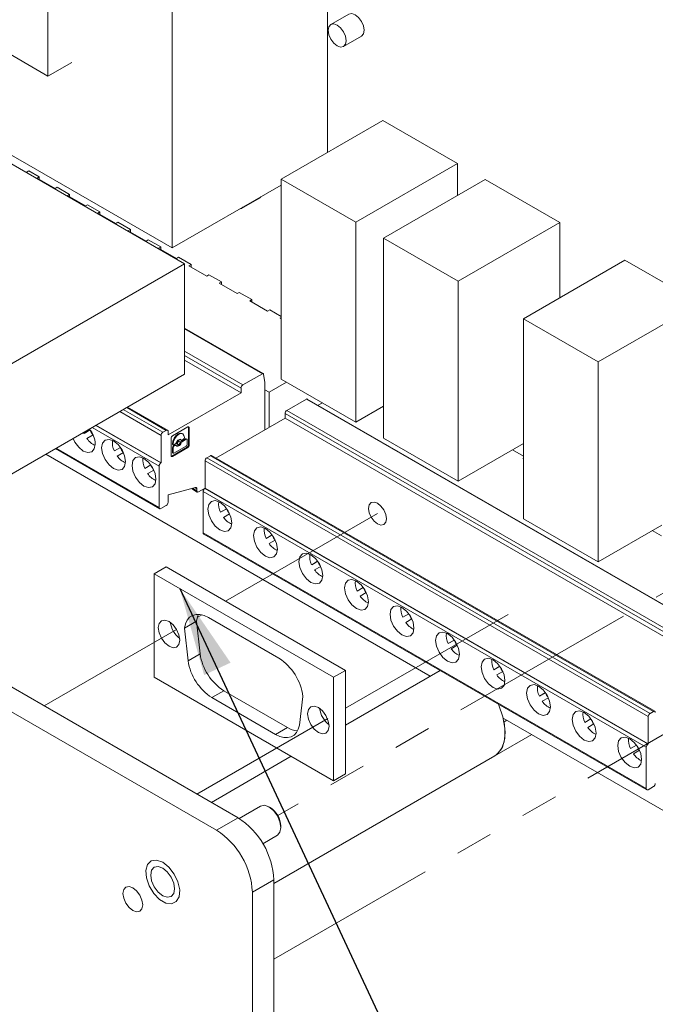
# Paper-space layout 'Sheet2' of a CAD drawing. Header units: millimetres. Extents: x 0 to 420, y 0 to 297.
# Tile 25 of 36: x 142 to 164, y 145 to 178. Entities that reach past the tile are written whole.
import ezdxf

# ---------------------------------------------------------------- set-up
doc = ezdxf.new("R2010")
doc.units = ezdxf.units.MM
doc.linetypes.add('PHANTOM', pattern=[12.7, 6.35, -1.27, 1.27, -1.27, 1.27, -1.27])
doc.dimstyles.new('SLDDIMSTYLE3', dxfattribs={"dimtxt": 0.18, "dimasz": 3, "dimexe": 0, "dimexo": 0.0625, "dimgap": 0, "dimtad": 0, "dimtih": 1, "dimtoh": 1, "dimdec": 0, "dimrnd": 1e-09, "dimzin": 0, "dimdsep": 46, "dimtxsty": 'Standard', "dimsah": 1, "dimcen": 0.09, "dimadec": 0, "dimazin": 0, "dimtfac": 3, "dimtdec": 0, "dimtofl": 0, "dimtmove": 0, "dimatfit": 3, "dimfxl": 1, "dimfrac": 2, "dimtolj": 1, "dimtzin": 0, "dimarcsym": 0})

psp = doc.layouts.new('Sheet2')

# ---------------------------------------------------------------- linework, layer by layer
at = {"color": 7, "linetype": 'Continuous', "lineweight": 15}
for p, q in [((149.467, 151.324), (83.201, 189.579)), ((148.74, 150.904), (82.474, 189.159)), ((152.498, 173.835), (152.498, 188.332)), ((143.043, 176.411), (143.043, 186.443)), ((147.245, 170.602), (147.245, 185.3)), ((132.376, 179.186), (147.245, 170.602)), ((138.988, 178.752), (143.043, 176.411)), ((153.213, 178.508), (152.607, 178.158)), ((153.036, 177.416), (153.642, 177.766)), ((143.043, 176.411), (143.851, 176.877)), ((138.163, 175.547), (147.659, 170.066)), ((150.93, 172.93), (154.365, 174.913)), ((156.89, 173.455), (154.365, 174.913)), ((142.307, 173.155), (142.397, 173.206)), ((142.748, 173.003), (142.397, 173.206)), ((153.456, 171.472), (156.89, 173.455)), ((156.89, 172.377), (156.89, 173.455)), ((142.748, 173.003), (142.677, 172.963)), ((143.284, 172.613), (142.677, 172.963)), ((142.748, 173.003), (142.748, 172.922)), ((150.93, 172.93), (150.93, 166.165)), ((153.456, 171.472), (150.93, 172.93)), ((154.389, 170.934), (157.824, 172.916)), ((160.349, 171.458), (157.824, 172.916)), ((143.354, 172.654), (143.284, 172.613)), ((143.775, 172.411), (143.354, 172.654)), ((147.245, 170.602), (150.93, 172.729)), ((143.775, 172.411), (143.704, 172.37)), ((144.31, 172.02), (143.704, 172.37)), ((143.775, 172.411), (143.775, 172.329)), ((149.589, 171.94), (150.195, 172.29)), ((144.381, 172.061), (144.31, 172.02)), ((144.801, 171.818), (144.381, 172.061)), ((144.801, 171.818), (144.73, 171.778)), ((145.336, 171.428), (144.73, 171.778)), ((144.801, 171.818), (144.801, 171.737)), ((145.407, 171.469), (145.336, 171.428)), ((145.827, 171.226), (145.407, 171.469)), ((145.827, 171.226), (145.756, 171.185)), ((145.827, 171.226), (145.827, 171.144)), ((153.456, 164.707), (153.456, 171.472)), ((156.915, 169.476), (160.349, 171.458)), ((160.349, 168.916), (160.349, 171.458)), ((146.363, 170.835), (145.756, 171.185)), ((146.433, 170.876), (146.363, 170.835)), ((146.853, 170.634), (146.433, 170.876)), ((154.389, 170.934), (154.389, 164.168)), ((156.915, 169.476), (154.389, 170.934)), ((146.853, 170.634), (146.783, 170.593)), ((147.389, 170.243), (146.783, 170.593)), ((146.853, 170.634), (146.853, 170.552)), ((147.46, 170.284), (147.389, 170.243)), ((147.88, 170.041), (147.46, 170.284)), ((147.659, 170.066), (138.971, 165.051)), ((147.659, 170.066), (147.659, 166.333)), ((147.88, 170.041), (147.809, 170)), ((148.415, 169.65), (147.809, 170)), ((147.88, 170.041), (147.88, 169.959)), ((159.117, 168.204), (162.551, 170.187)), ((165.077, 168.729), (162.551, 170.187)), ((148.486, 169.691), (148.415, 169.65)), ((148.906, 169.449), (148.486, 169.691)), ((148.906, 169.449), (148.835, 169.408)), ((149.441, 169.058), (148.835, 169.408)), ((148.906, 169.449), (148.906, 169.367)), ((156.915, 162.71), (156.915, 169.476)), ((149.512, 169.099), (149.441, 169.058)), ((149.932, 168.856), (149.512, 169.099)), ((149.932, 168.856), (149.862, 168.815)), ((150.468, 168.465), (149.862, 168.815)), ((149.932, 168.856), (149.932, 168.774)), ((161.642, 166.746), (165.077, 168.729)), ((150.538, 168.506), (150.468, 168.465)), ((150.93, 168.28), (150.538, 168.506)), ((150.93, 168.247), (150.888, 168.223)), ((150.93, 168.198), (150.888, 168.223)), ((159.117, 168.204), (159.117, 161.439)), ((161.642, 166.746), (159.117, 168.204)), ((150.318, 166.35), (147.659, 167.885)), ((149.569, 165.704), (147.659, 166.806)), ((161.642, 159.981), (161.642, 166.746)), ((147.659, 166.333), (138.971, 161.318)), ((149.629, 165.966), (150.29, 166.347)), ((150.329, 166.332), (150.377, 166.048)), ((150.377, 166.048), (150.377, 165.368)), ((151.11, 166.061), (150.518, 165.719)), ((150.93, 166.165), (153.456, 164.707)), ((147.104, 164.281), (149.569, 165.704)), ((149.569, 165.704), (149.569, 165.861)), ((150.377, 165.8), (150.518, 165.719)), ((150.518, 165.719), (150.518, 164.533)), ((147.086, 164.435), (145.729, 165.219)), ((150.377, 165.481), (150.377, 164.451)), ((151.118, 165.107), (151.778, 165.488)), ((166.761, 156.838), (151.778, 165.488)), ((166.79, 156.841), (151.807, 165.49)), ((152.177, 165.277), (152.323, 165.361)), ((153.456, 164.707), (154.389, 165.246)), ((166.04, 156.352), (151.058, 165.002)), ((151.058, 164.844), (151.058, 165.002)), ((151.118, 165.107), (166.101, 156.457)), ((144.663, 164.604), (146.868, 163.331)), ((147.768, 164.548), (147.248, 164.247)), ((147.791, 163.933), (147.791, 164.535)), ((147.811, 164.523), (147.791, 164.535)), ((151.058, 164.844), (148.718, 163.493)), ((166.04, 156.195), (151.058, 164.844)), ((144.261, 164.328), (144.246, 164.363)), ((144.261, 164.328), (144.466, 164.447)), ((144.261, 164.328), (144.463, 164.444)), ((144.566, 164.274), (144.361, 164.155)), ((144.463, 164.444), (144.466, 164.447)), ((146.868, 163.331), (146.868, 164.26)), ((146.928, 164.365), (147.043, 164.431)), ((147.104, 164.396), (147.104, 164.281)), ((147.599, 164.309), (147.578, 164.321)), ((147.811, 163.922), (147.811, 164.523)), ((147.205, 164.173), (147.205, 163.572)), ((147.25, 163.972), (147.25, 163.975)), ((147.25, 163.975), (147.271, 163.963)), ((147.271, 163.96), (147.25, 163.972)), ((147.26, 163.951), (147.28, 163.939)), ((147.271, 163.963), (147.271, 163.96)), ((147.282, 163.902), (147.331, 163.93)), ((147.303, 163.89), (147.282, 163.902)), ((147.303, 163.942), (147.351, 163.97)), ((147.351, 163.918), (147.303, 163.89)), ((147.303, 163.659), (147.713, 163.896)), ((147.331, 163.93), (147.351, 163.918)), ((147.374, 163.92), (147.353, 163.932)), ((147.41, 163.964), (147.43, 163.952)), ((147.495, 164.065), (147.475, 164.077)), ((147.526, 164.115), (147.517, 164.126)), ((147.546, 164.103), (147.526, 164.115)), ((147.526, 164.022), (147.546, 164.01)), ((147.532, 164.108), (147.552, 164.096)), ((147.554, 164.059), (147.693, 164.139)), ((147.575, 164.047), (147.554, 164.059)), ((147.623, 164.127), (147.575, 164.099)), ((147.713, 164.127), (147.575, 164.047)), ((147.655, 164.185), (147.655, 164.182)), ((147.693, 164.139), (147.713, 164.127)), ((147.736, 164.13), (147.716, 164.141)), ((147.745, 163.951), (147.745, 164.109)), ((147.811, 163.922), (147.791, 163.933)), ((154.389, 164.168), (156.915, 162.71)), ((156.915, 162.71), (159.117, 163.981)), ((142.965, 163.623), (155.968, 156.117)), ((143.294, 163.814), (146.819, 161.779)), ((145.287, 163.735), (145.493, 163.854)), ((145.287, 163.735), (145.489, 163.852)), ((145.593, 163.681), (145.387, 163.562)), ((145.489, 163.852), (145.493, 163.854)), ((147.227, 163.559), (147.748, 163.86)), ((147.248, 163.547), (147.227, 163.559)), ((147.248, 163.547), (147.768, 163.848)), ((147.25, 163.689), (147.25, 163.847)), ((147.25, 163.847), (147.271, 163.835)), ((147.271, 163.677), (147.25, 163.689)), ((147.26, 163.668), (147.28, 163.656)), ((147.271, 163.835), (147.271, 163.677)), ((147.768, 163.848), (147.748, 163.86)), ((148.532, 163.572), (148.417, 163.505)), ((148.532, 163.572), (163.515, 154.922)), ((163.558, 154.927), (148.575, 163.576)), ((159.117, 163.554), (158.747, 163.768)), ((146.313, 163.143), (146.519, 163.262)), ((146.313, 163.143), (146.515, 163.259)), ((146.515, 163.259), (146.519, 163.262)), ((146.801, 161.818), (146.801, 163.223)), ((146.862, 163.328), (146.868, 163.331)), ((163.339, 154.751), (148.357, 163.4)), ((148.357, 162.472), (148.357, 163.4)), ((163.4, 154.856), (148.417, 163.505)), ((159.117, 163.493), (159.099, 163.483)), ((159.117, 163.472), (159.099, 163.483)), ((146.619, 163.089), (146.413, 162.97)), ((148.029, 162.498), (147.104, 162.25)), ((147.104, 162.25), (147.104, 161.993)), ((147.891, 162.461), (148.091, 162.345)), ((148.074, 162.384), (148.074, 162.456)), ((148.357, 162.477), (148.134, 162.349)), ((163.272, 153.714), (148.29, 162.363)), ((148.29, 160.959), (148.29, 162.363)), ((148.357, 162.472), (148.35, 162.468)), ((148.35, 162.468), (163.333, 153.819)), ((148.357, 162.472), (163.339, 153.822)), ((147.043, 161.888), (146.862, 161.783)), ((148.879, 161.662), (149.085, 161.781)), ((148.879, 161.662), (149.081, 161.778)), ((149.185, 161.607), (148.979, 161.488)), ((149.081, 161.778), (149.085, 161.781)), ((159.117, 161.439), (161.642, 159.981)), ((161.642, 159.981), (163.8, 161.226)), ((148.29, 160.959), (163.272, 152.31)), ((148.308, 160.92), (163.29, 152.27)), ((150.418, 160.773), (150.624, 160.892)), ((150.418, 160.773), (150.62, 160.89)), ((150.62, 160.89), (150.624, 160.892)), ((163.788, 160.858), (163.474, 161.039)), ((150.724, 160.719), (150.518, 160.6)), ((151.958, 159.884), (152.164, 160.003)), ((151.958, 159.884), (152.16, 160.001)), ((152.16, 160.001), (152.164, 160.003)), ((147.039, 159.811), (146.635, 159.578)), ((146.635, 159.578), (152.696, 156.079)), ((146.635, 156.079), (146.635, 159.578)), ((147.039, 159.811), (153.1, 156.312)), ((152.264, 159.83), (152.058, 159.711)), ((153.497, 158.996), (153.703, 159.114)), ((153.497, 158.996), (153.699, 159.112)), ((153.803, 158.941), (153.597, 158.822)), ((153.699, 159.112), (153.703, 159.114)), ((155.037, 158.107), (155.243, 158.226)), ((155.037, 158.107), (155.239, 158.223)), ((155.239, 158.223), (155.243, 158.226)), ((147.659, 157.743), (148.063, 157.976)), ((148.184, 156.867), (148.063, 157.976)), ((148.47, 158.097), (150.851, 156.722)), ((155.343, 158.053), (155.137, 157.934)), ((147.78, 156.634), (147.659, 157.743)), ((156.576, 157.218), (156.782, 157.337)), ((156.576, 157.218), (156.778, 157.335)), ((156.778, 157.335), (156.782, 157.337)), ((156.882, 157.164), (156.676, 157.045)), ((147.78, 156.634), (148.184, 156.867)), ((153.1, 156.312), (152.696, 156.079)), ((153.1, 156.312), (153.1, 152.813)), ((156.298, 156.307), (153.1, 154.461)), ((158.116, 156.329), (158.322, 156.448)), ((158.116, 156.329), (158.318, 156.446)), ((158.422, 156.275), (158.216, 156.156)), ((158.318, 156.446), (158.322, 156.448)), ((152.696, 152.58), (146.635, 156.079)), ((152.696, 156.079), (152.696, 152.58)), ((148.585, 155.389), (148.989, 155.622)), ((151.14, 154.38), (148.989, 155.622)), ((159.655, 155.441), (159.861, 155.56)), ((159.655, 155.441), (159.857, 155.557)), ((159.857, 155.557), (159.861, 155.56)), ((150.736, 154.147), (148.585, 155.389)), ((151.662, 155.432), (151.542, 154.462)), ((159.961, 155.386), (159.755, 155.267)), ((163.4, 154.856), (163.515, 154.922)), ((158.435, 154.693), (170.11, 147.953)), ((158.553, 154.625), (158.462, 154.572)), ((161.195, 154.552), (161.401, 154.671)), ((161.195, 154.552), (161.397, 154.669)), ((161.397, 154.669), (161.401, 154.671)), ((163.339, 153.822), (163.339, 154.751)), ((150.736, 154.147), (151.14, 154.38)), ((161.501, 154.498), (161.295, 154.379)), ((158.146, 153.415), (159.397, 154.137)), ((162.734, 153.663), (162.94, 153.782)), ((162.734, 153.663), (162.936, 153.78)), ((163.04, 153.609), (162.834, 153.49)), ((162.936, 153.78), (162.94, 153.782)), ((163.272, 152.31), (163.272, 153.714)), ((163.333, 153.819), (163.339, 153.822)), ((151.268, 153.404), (148.567, 151.844)), ((150.679, 149.105), (158.146, 153.415)), ((153.1, 152.813), (152.696, 152.58)), ((163.515, 152.379), (163.333, 152.275)), ((150.227, 151.723), (149.501, 151.304)), ((150.558, 151.668), (150.513, 151.694)), ((148.74, 150.904), (149.467, 151.324)), ((150.916, 150.994), (150.916, 151.047)), ((150.307, 150.449), (150.798, 150.733)), ((150.679, 149.225), (149.952, 148.805)), ((150.679, 100.699), (150.679, 149.225)), ((149.952, 100.279), (149.952, 148.805))]:
    psp.add_line(p, q, dxfattribs=at)
at = {"color": 7, "linetype": 'PHANTOM', "lineweight": 0}
for p, q in [((206.498, 183.547), (150.811, 151.4)), ((177.795, 162.194), (150.679, 146.54)), ((149.049, 158.651), (154.184, 161.615)), ((153.1, 155.028), (159.552, 158.753)), ((148.087, 158.095), (148.249, 158.189)), ((142.913, 155.108), (147.393, 157.695)), ((148.076, 152.127), (152.504, 154.684))]:
    psp.add_line(p, q, dxfattribs=at)
at = {"color": 8, "linetype": 'Continuous', "lineweight": 15}
for p, q in [((150.29, 166.347), (147.659, 167.866)), ((147.659, 167.104), (149.629, 165.966)), ((149.569, 165.861), (147.659, 166.964)), ((145.704, 165.205), (147.043, 164.431)), ((146.868, 164.26), (145.467, 165.068)), ((146.928, 164.365), (145.589, 165.138)), ((144.657, 164.6), (146.862, 163.328)), ((146.801, 163.223), (144.536, 164.53)), ((143.32, 163.828), (146.801, 161.818)), ((148.074, 162.384), (147.925, 162.47)), ((148.074, 162.456), (148.01, 162.493))]:
    psp.add_line(p, q, dxfattribs=at)
at = {"color": 7, "linetype": 'Continuous', "lineweight": 15, "flags": 128}
for points in [[(153.731, 177.962), (153.708, 178.109), (153.642, 178.261), (153.543, 178.393), (153.428, 178.487), (153.312, 178.527), (153.213, 178.508)], [(153.124, 177.612), (153.101, 177.759), (153.036, 177.911), (152.937, 178.043), (152.821, 178.137), (152.705, 178.177), (152.607, 178.158), (152.541, 178.083), (152.518, 177.962), (152.541, 177.815), (152.607, 177.663), (152.705, 177.531), (152.821, 177.437), (152.937, 177.397), (153.036, 177.416), (153.101, 177.492), (153.124, 177.612)], [(153.642, 177.766), (153.642, 177.766), (153.708, 177.841), (153.731, 177.962)], [(150.195, 172.29), (150.195, 172.29), (150.241, 172.331)], [(149.531, 171.921), (149.589, 171.94), (149.635, 171.981)], [(150.29, 166.347), (150.297, 166.351), (150.303, 166.352), (150.31, 166.353), (150.315, 166.351), (150.32, 166.348), (150.325, 166.344), (150.327, 166.338), (150.329, 166.332)], [(147.25, 163.975), (147.265, 164.068), (147.307, 164.164), (147.369, 164.248), (147.443, 164.308), (147.516, 164.333), (147.578, 164.321)], [(147.271, 163.963), (147.285, 164.056), (147.327, 164.153), (147.389, 164.237), (147.463, 164.296), (147.536, 164.322), (147.599, 164.309), (147.64, 164.261), (147.655, 164.185)], [(144.639, 163.964), (144.608, 163.804), (144.521, 163.703), (144.39, 163.677), (144.235, 163.731), (144.081, 163.856), (143.949, 164.033), (143.889, 164.157)], [(145.666, 163.372), (145.635, 163.211), (145.547, 163.11), (145.416, 163.085), (145.261, 163.139), (145.107, 163.263), (144.976, 163.44), (144.888, 163.642), (144.857, 163.839), (144.888, 163.999), (144.976, 164.1), (145.107, 164.126), (145.261, 164.072), (145.416, 163.947), (145.547, 163.77), (145.635, 163.568), (145.666, 163.372)], [(147.38, 164.007), (147.394, 164.04), (147.414, 164.07), (147.437, 164.096), (147.463, 164.115), (147.488, 164.126), (147.512, 164.127), (147.531, 164.119), (147.546, 164.103)], [(147.546, 164.01), (147.531, 163.977), (147.512, 163.946), (147.488, 163.921), (147.463, 163.902), (147.437, 163.891), (147.414, 163.89), (147.394, 163.898), (147.38, 163.914)], [(147.41, 163.964), (147.41, 163.964), (147.4, 163.975), (147.396, 163.993), (147.4, 164.016), (147.41, 164.039), (147.425, 164.059), (147.443, 164.073), (147.46, 164.08), (147.475, 164.077)], [(147.509, 164.035), (147.505, 164.013), (147.495, 163.99), (147.48, 163.969), (147.463, 163.955), (147.445, 163.949), (147.43, 163.952), (147.42, 163.963), (147.417, 163.982), (147.42, 164.004), (147.43, 164.027), (147.445, 164.047), (147.463, 164.062), (147.48, 164.068), (147.495, 164.065), (147.505, 164.053), (147.509, 164.035)], [(146.692, 162.78), (146.661, 162.619), (146.573, 162.518), (146.442, 162.492), (146.288, 162.546), (146.133, 162.671), (146.002, 162.848), (145.914, 163.05), (145.884, 163.246), (145.914, 163.407), (146.002, 163.508), (146.133, 163.533), (146.288, 163.479), (146.442, 163.355), (146.573, 163.178), (146.661, 162.976), (146.692, 162.78)], [(148.029, 162.498), (148.038, 162.499), (148.047, 162.499), (148.055, 162.496), (148.061, 162.491), (148.067, 162.485), (148.07, 162.477), (148.073, 162.467), (148.074, 162.456)], [(149.258, 161.298), (149.227, 161.138), (149.139, 161.037), (149.008, 161.011), (148.854, 161.065), (148.699, 161.19), (148.568, 161.367), (148.48, 161.569), (148.449, 161.765), (148.48, 161.926), (148.568, 162.026), (148.699, 162.052), (148.854, 161.998), (149.008, 161.873), (149.139, 161.697), (149.227, 161.495), (149.258, 161.298)], [(150.797, 160.41), (150.766, 160.249), (150.679, 160.148), (150.548, 160.123), (150.393, 160.176), (150.238, 160.301), (150.107, 160.478), (150.02, 160.68), (149.989, 160.876), (150.02, 161.037), (150.107, 161.138), (150.238, 161.163), (150.393, 161.109), (150.548, 160.985), (150.679, 160.808), (150.766, 160.606), (150.797, 160.41)], [(152.337, 159.521), (152.306, 159.36), (152.218, 159.259), (152.087, 159.234), (151.932, 159.288), (151.778, 159.412), (151.647, 159.589), (151.559, 159.791), (151.528, 159.987), (151.559, 160.148), (151.647, 160.249), (151.778, 160.274), (151.932, 160.221), (152.087, 160.096), (152.218, 159.919), (152.306, 159.717), (152.337, 159.521)], [(153.876, 158.632), (153.845, 158.471), (153.758, 158.371), (153.627, 158.345), (153.472, 158.399), (153.317, 158.524), (153.186, 158.7), (153.099, 158.902), (153.068, 159.099), (153.099, 159.259), (153.186, 159.36), (153.317, 159.386), (153.472, 159.332), (153.627, 159.207), (153.758, 159.03), (153.845, 158.828), (153.876, 158.632)], [(148.063, 157.976), (148.095, 158.124), (148.13, 158.207)], [(155.416, 157.743), (155.385, 157.583), (155.297, 157.482), (155.166, 157.456), (155.011, 157.51), (154.857, 157.635), (154.726, 157.812), (154.638, 158.014), (154.607, 158.21), (154.638, 158.371), (154.726, 158.472), (154.857, 158.497), (155.011, 158.443), (155.166, 158.319), (155.297, 158.142), (155.385, 157.94), (155.416, 157.743)], [(147.136, 157.966), (147.275, 157.854), (147.393, 157.695), (147.472, 157.513), (147.499, 157.336), (147.472, 157.191), (147.393, 157.101), (147.275, 157.078), (147.136, 157.126), (146.997, 157.238), (146.879, 157.398), (146.8, 157.579), (146.772, 157.756), (146.8, 157.901), (146.879, 157.991), (146.997, 158.014), (147.136, 157.966)], [(147.659, 157.743), (147.691, 157.89), (147.749, 158.014), (147.829, 158.109), (147.931, 158.173), (148.049, 158.205), (148.182, 158.202), (148.324, 158.166), (148.47, 158.097)], [(156.955, 156.855), (156.924, 156.694), (156.837, 156.593), (156.706, 156.568), (156.551, 156.621), (156.396, 156.746), (156.265, 156.923), (156.178, 157.125), (156.147, 157.321), (156.178, 157.482), (156.265, 157.583), (156.396, 157.608), (156.551, 157.555), (156.706, 157.43), (156.837, 157.253), (156.924, 157.051), (156.955, 156.855)], [(158.494, 155.966), (158.464, 155.805), (158.376, 155.704), (158.245, 155.679), (158.09, 155.733), (157.936, 155.857), (157.805, 156.034), (157.717, 156.236), (157.686, 156.433), (157.717, 156.593), (157.805, 156.694), (157.936, 156.72), (158.09, 156.666), (158.245, 156.541), (158.376, 156.364), (158.464, 156.162), (158.494, 155.966)], [(160.034, 155.077), (160.003, 154.916), (159.916, 154.816), (159.784, 154.79), (159.63, 154.844), (159.475, 154.969), (159.344, 155.146), (159.257, 155.347), (159.226, 155.544), (159.257, 155.705), (159.344, 155.805), (159.475, 155.831), (159.63, 155.777), (159.784, 155.652), (159.916, 155.476), (160.003, 155.274), (160.034, 155.077)], [(152.185, 155.051), (152.324, 154.939), (152.442, 154.78), (152.521, 154.598), (152.549, 154.421), (152.521, 154.276), (152.442, 154.186), (152.324, 154.163), (152.185, 154.211), (152.046, 154.323), (151.928, 154.483), (151.849, 154.664), (151.822, 154.841), (151.849, 154.986), (151.928, 155.076), (152.046, 155.099), (152.185, 155.051)], [(158.261, 155.174), (158.281, 155.129), (158.423, 154.737), (158.494, 154.355), (158.488, 154.007), (158.408, 153.716), (158.257, 153.498), (158.146, 153.415)], [(161.573, 154.189), (161.543, 154.028), (161.455, 153.927), (161.324, 153.901), (161.169, 153.955), (161.015, 154.08), (160.884, 154.257), (160.796, 154.459), (160.765, 154.655), (160.796, 154.816), (160.884, 154.917), (161.015, 154.942), (161.169, 154.888), (161.324, 154.764), (161.455, 154.587), (161.543, 154.385), (161.573, 154.189)], [(158.462, 154.572), (158.501, 154.213), (158.468, 153.895), (158.366, 153.636), (158.2, 153.451), (158.146, 153.415)], [(151.542, 154.462), (151.505, 154.325), (151.444, 154.21), (151.363, 154.123), (151.262, 154.064), (151.145, 154.037), (151.016, 154.042), (150.878, 154.079), (150.736, 154.147)], [(163.113, 153.3), (163.082, 153.139), (162.995, 153.038), (162.863, 153.013), (162.709, 153.067), (162.554, 153.191), (162.423, 153.368), (162.336, 153.57), (162.305, 153.766), (162.336, 153.927), (162.423, 154.028), (162.554, 154.053), (162.709, 154), (162.863, 153.875), (162.995, 153.698), (163.082, 153.496), (163.113, 153.3)], [(150.798, 150.733), (150.798, 150.733), (150.886, 150.834), (150.916, 150.994), (150.886, 151.191), (150.798, 151.393), (150.667, 151.569), (150.512, 151.694), (150.358, 151.748), (150.227, 151.723)], [(146.921, 149.819), (146.713, 149.895), (146.533, 149.87), (146.406, 149.748), (146.348, 149.547), (146.368, 149.292), (146.462, 149.019), (146.618, 148.764), (146.816, 148.562), (147.027, 148.44), (147.224, 148.414), (147.381, 148.489), (147.475, 148.653), (147.495, 148.885), (147.437, 149.153), (147.309, 149.422), (147.129, 149.655), (146.921, 149.819)], [(147.325, 148.921), (147.295, 149.118), (147.207, 149.32), (147.076, 149.496), (146.921, 149.621), (146.767, 149.675), (146.636, 149.649), (146.548, 149.549), (146.517, 149.388), (146.548, 149.192), (146.636, 148.99), (146.767, 148.813), (146.921, 148.688), (147.076, 148.634), (147.207, 148.66), (147.295, 148.761), (147.325, 148.921)], [(146.245, 148.379), (146.219, 148.541), (146.147, 148.707), (146.039, 148.853), (145.911, 148.956), (145.784, 149.001), (145.675, 148.98), (145.603, 148.896), (145.578, 148.764), (145.603, 148.602), (145.675, 148.435), (145.784, 148.289), (145.911, 148.186), (146.039, 148.142), (146.147, 148.163), (146.219, 148.246), (146.245, 148.379)]]:
    psp.add_lwpolyline(points, dxfattribs=at)
at = {"color": 7, "linetype": 'PHANTOM', "lineweight": 0, "flags": 128}
for points in [[(154.487, 161.44), (154.464, 161.587), (154.399, 161.739), (154.3, 161.871), (154.184, 161.965), (154.068, 162.005), (153.97, 161.986), (153.904, 161.911), (153.881, 161.79), (153.904, 161.643), (153.97, 161.491), (154.068, 161.359), (154.184, 161.265), (154.3, 161.225), (154.399, 161.244), (154.464, 161.32), (154.487, 161.44)], [(150.916, 150.994), (150.886, 151.191), (150.798, 151.393), (150.667, 151.569), (150.512, 151.694), (150.358, 151.748), (150.227, 151.723)], [(150.798, 150.733), (150.798, 150.733), (150.886, 150.834), (150.916, 150.994)]]:
    psp.add_lwpolyline(points, dxfattribs=at)
at = {"color": 7, "linetype": 'Continuous', "lineweight": 15}
for centre, radius, start, end in [((149.7, 165.855), 0.132, 122.6055, 177.3945), ((151.795, 165.464), 0.0287, 65.6515, 125.6589), ((151.189, 164.996), 0.132, 122.6055, 177.3945), ((147.785, 164.527), 0.0263, 350.786, 129.2033), ((147.753, 164.536), 0.038, 357.7857, 27.0294), ((143.754, 163.92), 0.887, 2.8547, 39.2788), ((145.313, 164.82), 0.93, 203.8253, 216.1747), ((146.999, 164.254), 0.132, 122.6055, 177.3945), ((147.067, 164.402), 0.0374, 350.786, 129.2033), ((147.297, 164.169), 0.0926, 122.6055, 177.3945), ((144.885, 164.501), 0.629, 213.4905, 246.8448), ((145.849, 164.016), 0.629, 173.1512, 206.5095), ((147.273, 163.97), 0.0227, 174.3796, 234.302), ((147.32, 163.843), 0.0694, 122.6055, 177.3945), ((147.29, 163.957), 0.0197, 170.786, 309.2033), ((147.34, 163.832), 0.0694, 122.6055, 177.3945), ((147.344, 163.912), 0.0226, 65.4971, 125.8134), ((147.313, 164.029), 0.07, 302.7671, 342.116), ((147.364, 163.903), 0.0194, 33.3841, 130.014), ((147.379, 164.052), 0.149, 273.3852, 348.3655), ((147.54, 164.122), 0.0163, 207.9417, 239.5407), ((147.592, 164), 0.07, 122.7671, 162.116), ((147.562, 164.114), 0.0194, 213.3841, 310.014), ((147.612, 163.988), 0.07, 122.7671, 162.116), ((147.586, 164.185), 0.0694, 302.6055, 357.3945), ((147.707, 164.121), 0.0227, 65.686, 125.6182), ((147.726, 164.112), 0.0197, 350.786, 129.2033), ((147.676, 163.954), 0.0694, 302.6055, 357.3945), ((147.698, 163.937), 0.0926, 302.6055, 357.3945), ((147.719, 163.926), 0.0926, 302.6055, 357.3945), ((145.911, 163.909), 0.629, 213.4905, 246.8448), ((146.339, 164.228), 0.93, 203.8253, 216.1747), ((147.231, 163.568), 0.0263, 170.786, 309.2033), ((147.207, 163.591), 0.038, 272.9742, 302.2112), ((147.273, 163.686), 0.0227, 174.3796, 234.302), ((147.29, 163.674), 0.0197, 170.786, 309.2033), ((148.557, 163.537), 0.0431, 65.6929, 125.6176), ((146.876, 163.423), 0.629, 173.1512, 206.5095), ((147.366, 163.635), 0.93, 203.8253, 216.1747), ((146.933, 163.217), 0.132, 122.6055, 177.3945), ((148.488, 163.394), 0.132, 122.6055, 177.3945), ((146.937, 163.316), 0.629, 213.4905, 246.8448), ((148.111, 162.378), 0.0374, 170.786, 309.2033), ((148.421, 162.357), 0.132, 122.6055, 177.3945), ((146.972, 161.999), 0.132, 302.6055, 357.3945), ((149.441, 161.942), 0.629, 173.1512, 206.5095), ((146.838, 161.812), 0.0374, 170.786, 309.2033), ((149.931, 162.154), 0.93, 203.8253, 216.1747), ((149.503, 161.835), 0.629, 213.4905, 246.8448), ((148.331, 160.954), 0.0411, 172.7442, 235.9436), ((150.981, 161.054), 0.629, 173.1512, 206.5095), ((151.471, 161.265), 0.93, 203.8253, 216.1747), ((151.043, 160.947), 0.629, 213.4905, 246.8448), ((152.52, 160.165), 0.629, 173.1512, 206.5095), ((153.01, 160.376), 0.93, 203.8253, 216.1747), ((152.582, 160.058), 0.629, 213.4905, 246.8448), ((154.06, 159.276), 0.629, 173.1512, 206.5095), ((154.55, 159.488), 0.93, 203.8253, 216.1747), ((154.122, 159.169), 0.629, 213.4905, 246.8448), ((155.599, 158.387), 0.629, 173.1512, 206.5095), ((156.089, 158.599), 0.93, 203.8253, 216.1747), ((147.986, 158.037), 0.813, 186.9619, 233.0328), ((155.661, 158.28), 0.629, 213.4905, 246.8448), ((157.139, 157.499), 0.629, 173.1512, 206.5095), ((157.629, 157.71), 0.93, 203.8253, 216.1747), ((157.2, 157.392), 0.629, 213.4905, 246.8448), ((149.568, 156.908), 1.809, 188.6904, 237.0932), ((149.972, 157.141), 1.809, 188.6904, 237.0932), ((149.872, 155.207), 1.804, 7.1871, 57.1361), ((158.678, 156.61), 0.629, 173.1512, 206.5095), ((159.168, 156.822), 0.93, 203.8253, 216.1747), ((158.74, 156.503), 0.629, 213.4905, 246.8448), ((160.218, 155.721), 0.629, 173.1512, 206.5095), ((160.708, 155.933), 0.93, 203.8253, 216.1747), ((160.279, 155.614), 0.629, 213.4905, 246.8448), ((153.035, 155.122), 0.813, 186.9619, 233.0328), ((161.757, 154.832), 0.629, 173.1512, 206.5095), ((163.539, 154.893), 0.0374, 350.786, 129.2033), ((162.247, 155.044), 0.93, 203.8253, 216.1747), ((163.471, 154.745), 0.132, 122.6055, 177.3945), ((151.535, 155.016), 0.748, 238.1281, 265.7549), ((161.819, 154.726), 0.629, 213.4905, 246.8448), ((163.297, 153.944), 0.629, 173.1512, 206.5095), ((163.787, 154.155), 0.93, 203.8253, 216.1747), ((163.404, 153.708), 0.132, 122.6055, 177.3945), ((163.358, 153.837), 0.629, 213.4905, 246.8448), ((163.309, 152.304), 0.0374, 170.786, 309.2033), ((163.444, 152.49), 0.132, 302.6055, 357.3945), ((150.138, 151.011), 0.779, 2.6058, 57.3888), ((148.047, 149.105), 2.635, 2.6055, 57.3945), ((147.32, 148.685), 2.635, 2.6055, 57.3945)]:
    psp.add_arc(centre, radius, start, end, dxfattribs=at)

# ---------------------------------------------------------------- leaders
at = {"color": 7, "linetype": 'Continuous', "lineweight": 0}
psp.add_leader([(147.498, 159.08), (176.693, 96.617), (183.043, 96.617)], dimstyle='SLDDIMSTYLE3', dxfattribs=at)

doc.saveas('drawing.dxf')
